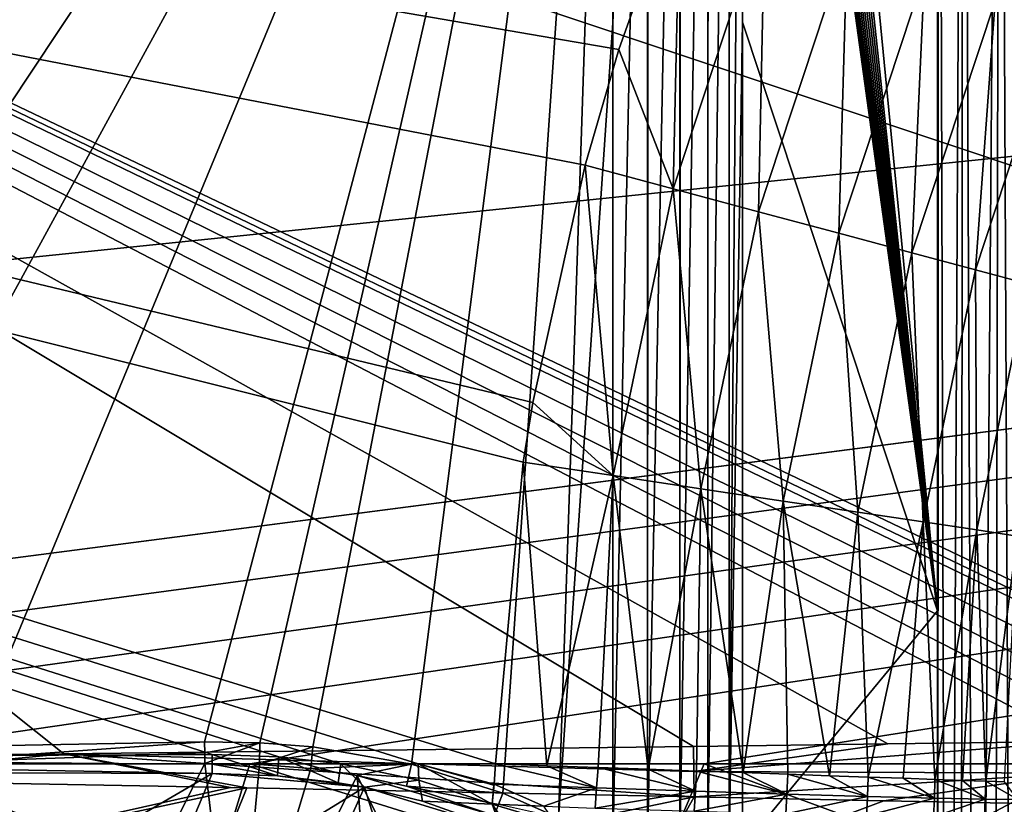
# Model space of a CAD drawing. Header units: metres. Extents: x -105 to 105, y -117 to 62.
# Tile 168 of 256: x -35 to -24, y -1 to 8. Entities that reach past the tile are written whole.
import ezdxf

# ---------------------------------------------------------------- set-up
doc = ezdxf.new("R2010")
doc.units = ezdxf.units.M
doc.layers.add('solid_509432_AD150_SW0001', color=7, linetype='CONTINUOUS')
doc.layers.add('solid_509432_AD150_SW0001_01', color=7, linetype='CONTINUOUS')

msp = doc.modelspace()

# ---------------------------------------------------------------- linework, layer by layer
at = {"layer": 'solid_509432_AD150_SW0001'}
for points in [[(-26.627308, 18.782726, 11.342142), (-24.943733, 18.947256, 5.058951), (-24.943733, 1.45925, 5.058951)], [(-24.943733, 1.45925, 5.058951), (-24.93881, 18.947937, 5.040775), (-24.933788, 18.948616, 5.022625)], [(-24.933788, 18.948616, 5.022625), (-24.943733, -16.028759, 5.058951), (-24.943733, 1.45925, 5.058951)], [(-24.832441, -15.527455, 4.715539), (-24.943733, -16.028759, 5.058951), (-24.933788, 18.948616, 5.022625)], [(-24.93881, 18.947937, 5.040775), (-24.943733, 1.45925, 5.058951), (-24.943733, 18.947256, 5.058951)], [(-24.832441, -15.527455, 4.715539), (-24.933788, 18.948616, 5.022625), (-24.659927, 18.974371, 4.334177)], [(-24.687784, -15.03554, 4.388218), (-24.832441, -15.527455, 4.715539), (-24.659927, 18.974371, 4.334177)], [(-24.513519, -14.56144, 4.082162), (-24.687784, -15.03554, 4.388218), (-24.659927, 18.974371, 4.334177)], [(-24.513519, -14.56144, 4.082162), (-24.659927, 18.974371, 4.334177), (-24.247339, 18.997387, 3.718871)], [(-24.314623, -14.112685, 3.801828), (-24.513519, -14.56144, 4.082162), (-24.247339, 18.997387, 3.718871)], [(-24.096552, -13.69508, 3.550056), (-24.314623, -14.112685, 3.801828), (-24.247339, 18.997387, 3.718871)], [(-24.096552, -13.69508, 3.550056), (-24.247339, 18.997387, 3.718871), (-23.714592, 19.016638, 3.204271)], [(-24.943733, 1.45925, 5.058951), (-26.902807, 18.622173, 12.370317), (-26.850821, 18.706602, 12.176301)], [(-24.943733, 1.45925, 5.058951), (-26.850821, 18.706602, 12.176301), (-26.796049, 18.763298, 11.971892)], [(-26.627308, 18.782726, 11.342142), (-24.943733, 1.45925, 5.058951), (-26.796049, 18.763298, 11.971892)], [(-24.943733, 1.45925, 5.058951), (-26.950956, 18.512077, 12.550014), (-26.902807, 18.622173, 12.370317)], [(-24.943733, 1.45925, 5.058951), (-26.994356, 18.378895, 12.711981), (-26.950956, 18.512077, 12.550014)], [(-24.943733, 1.45925, 5.058951), (-27.032238, 18.225586, 12.853357), (-26.994356, 18.378895, 12.711981)], [(90, 18.299999, -16.299999), (-53, -0.25, -16.299999), (-90, -0.25, -16.299999)], [(-90, 18.299999, -16.299999), (90, 18.299999, -16.299999), (-90, -0.25, -16.299999)], [(-90, 18.299999, 17.200001), (-30.744602, -0.25, 17.200001), (-29.882107, -0.25, 17.200001)], [(-29.571638, 3.121313, 17.200001), (-90, 18.299999, 17.200001), (-29.882107, -0.25, 17.200001)], [(-90, 18.299999, 17.200001), (-31.6071, -0.25, 17.200001), (-30.744602, -0.25, 17.200001)], [(-90, 18.299999, 17.200001), (-32.30262, -0.170315, 17.200001), (-31.6071, -0.25, 17.200001)], [(-90, 18.299999, 17.200001), (-33.046188, -0.144157, 17.200001), (-32.30262, -0.170315, 17.200001)], [(-90, 18.299999, 17.200001), (-42.481335, -0.186647, 17.200001), (-33.046188, -0.144157, 17.200001)], [(-28.502609, 7.732289, 17.200001), (-27.818651, 9.657982, 17.200001), (-90, 18.299999, 17.200001)], [(-28.880741, 6.439506, 17.200001), (-28.502609, 7.732289, 17.200001), (-90, 18.299999, 17.200001)], [(-29.464367, 3.786814, 17.200001), (-28.880741, 6.439506, 17.200001), (-90, 18.299999, 17.200001)], [(-29.571638, 3.121313, 17.200001), (-29.464367, 3.786814, 17.200001), (-90, 18.299999, 17.200001)], [(-24.943733, 1.45925, 5.058951), (-27.063986, 18.055355, 12.971843), (-27.032238, 18.225586, 12.853357)], [(-24.943733, 1.45925, 5.058951), (-27.089125, 17.871548, 13.065662), (-27.063986, 18.055355, 12.971843)], [(-24.943733, 1.45925, 5.058951), (-27.107306, 17.677568, 13.133518), (-27.089125, 17.871548, 13.065662)], [(-24.943733, 1.45925, 5.058951), (-27.118298, 17.476841, 13.174538), (-27.107306, 17.677568, 13.133518)], [(-24.943733, 1.45925, 5.058951), (-27.121965, 17.273149, 13.188229), (-27.118298, 17.476841, 13.174538)], [(-56.523369, 17.273149, -13.4), (-4.535146, -0.11237, -13.4), (-4.535146, 17.273149, -13.4)], [(-56.523369, 17.273149, -13.4), (-20.115334, -0.11237, -13.4), (-4.535146, -0.11237, -13.4)], [(-56.523369, 17.273149, -13.4), (-20.325861, -0.121734, -13.4), (-20.115334, -0.11237, -13.4)], [(-56.523369, 17.273149, -13.4), (-20.567993, -0.11237, -13.4), (-20.325861, -0.121734, -13.4)], [(-56.523369, 17.273149, -13.4), (-21.366352, -0.05458, -13.4), (-20.567993, -0.11237, -13.4)], [(-56.523369, 17.273149, -13.4), (-22.091089, -0.016663, -13.4), (-21.366352, -0.05458, -13.4)], [(-56.523369, 17.273149, -13.4), (-22.756027, 0.002081, -13.4), (-22.091089, -0.016663, -13.4)], [(-56.523369, 17.273149, -13.4), (-23.374996, 0.00235, -13.4), (-22.756027, 0.002081, -13.4)], [(-56.523369, 17.273149, -13.4), (-25.500853, -0.025307, -13.4), (-23.374996, 0.00235, -13.4)], [(-56.523369, 17.273149, -13.4), (-27.671181, -0.053889, -13.4), (-25.500853, -0.025307, -13.4)], [(-56.523369, 17.273149, -13.4), (-34.703178, -0.138733, -13.4), (-27.671181, -0.053889, -13.4)], [(-56.523369, 17.273149, -13.4), (-41.241299, -0.200349, -13.4), (-34.703178, -0.138733, -13.4)], [(-28.570854, 17.273149, 14.3), (-53, -0.25, 14.3), (-56.523369, 17.273149, 14.3)], [(-28.570854, 17.273149, 14.3), (-52.971279, -0.249996, 14.3), (-53, -0.25, 14.3)], [(-28.570854, 17.273149, 14.3), (-52.942669, -0.249999, 14.3), (-52.971279, -0.249996, 14.3)], [(-28.570854, 17.273149, 14.3), (-52.36338, -0.246529, 14.3), (-52.942669, -0.249999, 14.3)], [(-28.570854, 17.273149, 14.3), (-51.781563, -0.244913, 14.3), (-52.36338, -0.246529, 14.3)], [(-51.007198, -0.243943, 14.3), (-51.781563, -0.244913, 14.3), (-28.570854, 17.273149, 14.3)], [(-50.235771, -0.242445, 14.3), (-51.007198, -0.243943, 14.3), (-28.570854, 17.273149, 14.3)], [(-49.426922, -0.23947, 14.3), (-50.235771, -0.242445, 14.3), (-28.570854, 17.273149, 14.3)], [(-48.522541, -0.234437, 14.3), (-49.426922, -0.23947, 14.3), (-28.570854, 17.273149, 14.3)], [(-47.48983, -0.226645, 14.3), (-48.522541, -0.234437, 14.3), (-28.570854, 17.273149, 14.3)], [(-46.332142, -0.21586, 14.3), (-47.48983, -0.226645, 14.3), (-28.570854, 17.273149, 14.3)], [(-45.038326, -0.201688, 14.3), (-46.332142, -0.21586, 14.3), (-28.570854, 17.273149, 14.3)], [(-43.584812, -0.183282, 14.3), (-45.038326, -0.201688, 14.3), (-28.570854, 17.273149, 14.3)], [(-41.95237, -0.159641, 14.3), (-43.584812, -0.183282, 14.3), (-28.570854, 17.273149, 14.3)], [(-40.11832, -0.129759, 14.3), (-41.95237, -0.159641, 14.3), (-28.570854, 17.273149, 14.3)], [(-38.057854, -0.093359, 14.3), (-40.11832, -0.129759, 14.3), (-28.570854, 17.273149, 14.3)], [(-35.741966, -0.051036, 14.3), (-38.057854, -0.093359, 14.3), (-28.570854, 17.273149, 14.3)], [(-33.131683, -0.004211, 14.3), (-35.741966, -0.051036, 14.3), (-28.570854, 17.273149, 14.3)], [(-32.512333, -0.012804, 14.3), (-33.131683, -0.004211, 14.3), (-28.570854, 17.273149, 14.3)], [(-31.923035, -0.058555, 14.3), (-32.512333, -0.012804, 14.3), (-28.570854, 17.273149, 14.3)], [(-30.81945, -0.253321, 14.3), (-31.923035, -0.058555, 14.3), (-28.570854, 17.273149, 14.3)], [(-29.798136, -0.577142, 14.3), (-30.81945, -0.253321, 14.3), (-28.570854, 17.273149, 14.3)], [(-29.177952, -0.85116, 14.3), (-29.798136, -0.577142, 14.3), (-28.570854, 17.273149, 14.3)], [(-29.177952, -0.85116, 14.3), (-28.570854, 17.273149, 14.3), (-28.570854, 8.029664, 14.3)], [(-28.570854, 8.029664, 14.3), (-28.562321, 17.273149, 14.299975), (-28.182627, 17.273149, 14.248889)], [(-28.182627, 17.273149, 14.248889), (-28.570845, -1.182636, 14.3), (-28.570854, 8.029664, 14.3)], [(-28.562321, 17.273149, 14.299975), (-28.570854, 8.029664, 14.3), (-28.570854, 17.273149, 14.3)], [(-28.182619, -1.182644, 14.248888), (-28.570845, -1.182636, 14.3), (-28.182627, 17.273149, 14.248889)], [(-28.182619, -1.182644, 14.248888), (-28.182627, 17.273149, 14.248889), (-28.175659, 17.273149, 14.247004)], [(-28.182619, -1.182644, 14.248888), (-28.175659, 17.273149, 14.247004), (-27.820854, 17.273149, 14.099038)], [(-27.82085, -1.182644, 14.099036), (-28.182619, -1.182644, 14.248888), (-27.820854, 17.273149, 14.099038)], [(-27.82085, -1.182644, 14.099036), (-27.820854, 17.273149, 14.099038), (-27.815748, 17.273149, 14.096077)], [(-27.82085, -1.182644, 14.099036), (-27.815748, 17.273149, 14.096077), (-27.510195, 17.273149, 13.860661)], [(-27.510193, -1.182644, 13.860659), (-27.82085, -1.182644, 14.099036), (-27.510195, 17.273149, 13.860661)], [(-27.510193, -1.182644, 13.860659), (-27.510195, 17.273149, 13.860661), (-27.506956, 17.273149, 13.857412)], [(-27.510193, -1.182644, 13.860659), (-27.506956, 17.273149, 13.857412), (-27.271816, 17.273149, 13.55)], [(-27.271816, -1.182644, 13.55), (-27.510193, -1.182644, 13.860659), (-27.271816, 17.273149, 13.55)], [(-27.271816, -1.182644, 13.55), (-27.121965, 17.273149, 13.188229), (-27.121965, 8.038101, 13.188229)], [(-27.271816, -1.182644, 13.55), (-27.270184, 17.273149, 13.547166), (-27.121965, 17.273149, 13.188229)], [(-27.271816, -1.182644, 13.55), (-27.271816, 17.273149, 13.55), (-27.270184, 17.273149, 13.547166)], [(-24.943733, 1.45925, 5.058951), (-27.121965, 8.038101, 13.188229), (-27.121965, 17.273149, 13.188229)], [(-23.062506, 10.961273, 18.539444), (-24.302238, 8.272461, 18.539608), (-23.617952, 8.00291, 19.247646)], [(-27.8981, 6.176154, 17.28684), (-27.818651, 9.657982, 17.200001), (-28.502609, 7.732289, 17.200001)], [(-26.872242, 9.285165, 17.286831), (-27.818651, 9.657982, 17.200001), (-27.8981, 6.176154, 17.28684)], [(-26.872242, 9.285165, 17.286831), (-27.8981, 6.176154, 17.28684), (-26.943924, 5.920303, 17.544849)], [(-25.95327, 8.923, 17.544807), (-26.872242, 9.285165, 17.286831), (-26.943924, 5.920303, 17.544849)], [(-25.95327, 8.923, 17.544807), (-26.943924, 5.920303, 17.544849), (-26.045782, 5.679514, 17.96656)], [(-25.088259, 8.582145, 17.966467), (-25.95327, 8.923, 17.544807), (-26.045782, 5.679514, 17.96656)], [(-25.088259, 8.582145, 17.966467), (-26.045782, 5.679514, 17.96656), (-25.229662, 5.460754, 18.539772)], [(-24.302238, 8.272461, 18.539608), (-25.088259, 8.582145, 17.966467), (-25.229662, 5.460754, 18.539772)], [(-24.302238, 8.272461, 18.539608), (-25.229662, 5.460754, 18.539772), (-24.519178, 5.270353, 19.247896)], [(-23.617952, 8.00291, 19.247646), (-24.302238, 8.272461, 18.539608), (-24.519178, 5.270353, 19.247896)], [(-29.177952, -0.85116, 14.3), (-28.570854, 8.029664, 14.3), (-28.570845, -1.182636, 14.3)], [(-27.271816, -1.182644, 13.55), (-27.121965, 8.038101, 13.188229), (-27.121965, -1.182644, 13.188231)], [(-24.943733, 1.45925, 5.058951), (-27.121965, -1.182644, 13.188231), (-27.121965, 8.038101, 13.188229)], [(-23.617952, 8.00291, 19.247646), (-24.519178, 5.270353, 19.247896), (-23.934891, 5.113822, 20.070446)], [(-27.8981, 6.176154, 17.28684), (-28.502609, 7.732289, 17.200001), (-28.880741, 6.439506, 17.200001)], [(-28.565384, 2.97103, 17.286848), (-28.880741, 6.439506, 17.200001), (-29.464367, 3.786814, 17.200001)], [(-27.8981, 6.176154, 17.28684), (-28.880741, 6.439506, 17.200001), (-28.565384, 2.97103, 17.286848)], [(-27.8981, 6.176154, 17.28684), (-28.565384, 2.97103, 17.286848), (-27.588284, 2.824844, 17.544882)], [(-26.943924, 5.920303, 17.544849), (-27.8981, 6.176154, 17.28684), (-27.588284, 2.824844, 17.544882)], [(-26.943924, 5.920303, 17.544849), (-27.588284, 2.824844, 17.544882), (-26.66857, 2.687267, 17.966633)], [(-26.045782, 5.679514, 17.96656), (-26.943924, 5.920303, 17.544849), (-26.66857, 2.687267, 17.966633)], [(-26.045782, 5.679514, 17.96656), (-26.66857, 2.687267, 17.966633), (-25.832853, 2.562279, 18.539898)], [(-25.229662, 5.460754, 18.539772), (-26.045782, 5.679514, 17.96656), (-25.832853, 2.562279, 18.539898)], [(-25.229662, 5.460754, 18.539772), (-25.832853, 2.562279, 18.539898), (-25.105318, 2.453496, 19.248091)], [(-24.519178, 5.270353, 19.247896), (-25.229662, 5.460754, 18.539772), (-25.105318, 2.453496, 19.248091)], [(-24.519178, 5.270353, 19.247896), (-25.105318, 2.453496, 19.248091), (-24.507015, 2.364068, 20.070717)], [(-23.934891, 5.113822, 20.070446), (-24.519178, 5.270353, 19.247896), (-24.507015, 2.364068, 20.070717)], [(-23.934891, 5.113822, 20.070446), (-24.507015, 2.364068, 20.070717), (-24.055258, 2.29658, 20.983973)], [(-28.565384, 2.97103, 17.286848), (-29.464367, 3.786814, 17.200001), (-29.571638, 3.121313, 17.200001)], [(-29.306973, -0.270209, 17.22765), (-29.571638, 3.121313, 17.200001), (-29.882107, -0.25, 17.200001)], [(-28.565384, 2.97103, 17.286848), (-29.571638, 3.121313, 17.200001), (-29.306973, -0.270209, 17.22765)], [(-28.565384, 2.97103, 17.286848), (-29.306973, -0.270209, 17.22765), (-28.736555, -0.290253, 17.310453)], [(-28.565384, 2.97103, 17.286848), (-28.736555, -0.290253, 17.310453), (-28.177757, -0.309888, 17.447338)], [(-27.588284, 2.824844, 17.544882), (-28.565384, 2.97103, 17.286848), (-28.177757, -0.309888, 17.447338)], [(-27.588284, 2.824844, 17.544882), (-28.177757, -0.309888, 17.447338), (-27.636086, -0.328922, 17.636564)], [(-27.588284, 2.824844, 17.544882), (-27.636086, -0.328922, 17.636564), (-27.114992, -0.347232, 17.876678)], [(-26.66857, 2.687267, 17.966633), (-27.588284, 2.824844, 17.544882), (-27.114992, -0.347232, 17.876678)], [(-26.66857, 2.687267, 17.966633), (-27.114992, -0.347232, 17.876678), (-26.617525, -0.364712, 18.166586)], [(-26.66857, 2.687267, 17.966633), (-26.617525, -0.364712, 18.166586), (-26.150366, -0.381127, 18.502674)], [(-25.832853, 2.562279, 18.539898), (-26.66857, 2.687267, 17.966633), (-26.150366, -0.381127, 18.502674)], [(-25.832853, 2.562279, 18.539898), (-26.150366, -0.381127, 18.502674), (-25.719421, -0.39627, 18.880171)], [(-25.105318, 2.453496, 19.248091), (-25.832853, 2.562279, 18.539898), (-25.719421, -0.39627, 18.880171)], [(-25.105318, 2.453496, 19.248091), (-25.719421, -0.39627, 18.880171), (-25.326418, -0.410079, 19.297068)], [(-25.105318, 2.453496, 19.248091), (-25.326418, -0.410079, 19.297068), (-24.97337, -0.422485, 19.751793)], [(-24.507015, 2.364068, 20.070717), (-25.105318, 2.453496, 19.248091), (-24.97337, -0.422485, 19.751793)], [(-24.507015, 2.364068, 20.070717), (-24.97337, -0.422485, 19.751793), (-24.665478, -0.433303, 20.238287)], [(-24.507015, 2.364068, 20.070717), (-24.665478, -0.433303, 20.238287), (-24.406609, -0.442399, 20.749781)], [(-24.055258, 2.29658, 20.983973), (-24.507015, 2.364068, 20.070717), (-24.406609, -0.442399, 20.749781)], [(-24.055258, 2.29658, 20.983973), (-24.406609, -0.442399, 20.749781), (-24.197672, -0.449741, 21.283689)], [(-24.943733, 1.45925, 5.058951), (-24.943733, -16.028759, 5.058951), (-27.121965, -1.182644, 13.188231)], [(-27.667509, -0.335442, -13.396776), (-23.374996, 0.00235, -13.4), (-25.500853, -0.025307, -13.4)], [(-27.667509, -0.335442, -13.396776), (-23.370502, -0.351151, -13.394918), (-23.374996, 0.00235, -13.4)], [(-33.131683, -0.004211, 14.3), (-36.583897, -0.250463, 14.294356), (-35.741966, -0.051036, 14.3)], [(-33.129597, -0.124893, 14.297571), (-36.583897, -0.250463, 14.294356), (-33.131683, -0.004211, 14.3)], [(-27.667509, -0.335442, -13.396776), (-27.671181, -0.053889, -13.4), (-34.703178, -0.138733, -13.4)], [(-33.129597, -0.124893, 14.297571), (-33.131683, -0.004211, 14.3), (-32.512333, -0.012804, 14.3)], [(-33.129597, -0.124893, 14.297571), (-32.512333, -0.012804, 14.3), (-33.127529, -0.245381, 14.290288)], [(-32.512333, -0.012804, 14.3), (-32.518131, -0.254773, 14.290225), (-33.127529, -0.245381, 14.290288)], [(-31.923035, -0.058555, 14.3), (-32.518131, -0.254773, 14.290225), (-32.512333, -0.012804, 14.3)], [(-31.923035, -0.058555, 14.3), (-31.943405, -0.301995, 14.290044), (-32.518131, -0.254773, 14.290225)], [(-30.81945, -0.253321, 14.3), (-31.943405, -0.301995, 14.290044), (-31.923035, -0.058555, 14.3)], [(-27.667509, -0.335442, -13.396776), (-25.500853, -0.025307, -13.4), (-27.671181, -0.053889, -13.4)], [(-33.045853, -0.251493, 17.197117), (-33.046188, -0.144157, 17.200001), (-42.481335, -0.186647, 17.200001)], [(-33.045521, -0.358519, 17.188478), (-42.481335, -0.186647, 17.200001), (-36.428577, -0.345837, 17.191023)], [(-33.045853, -0.251493, 17.197117), (-42.481335, -0.186647, 17.200001), (-33.045521, -0.358519, 17.188478)], [(-37.69978, -0.422642, -13.397382), (-34.703178, -0.138733, -13.4), (-41.241299, -0.200349, -13.4)], [(-32.840263, -0.513922, -13.3936), (-34.703178, -0.138733, -13.4), (-37.69978, -0.422642, -13.397382)], [(-33.129597, -0.124893, 14.297571), (-33.127529, -0.245381, 14.290288), (-36.583897, -0.250463, 14.294356)], [(-32.659775, -0.517354, -13.39342), (-34.703178, -0.138733, -13.4), (-32.840263, -0.513922, -13.3936)], [(-27.664219, -0.617094, -13.387106), (-34.703178, -0.138733, -13.4), (-32.659775, -0.517354, -13.39342)], [(-27.667509, -0.335442, -13.396776), (-34.703178, -0.138733, -13.4), (-27.664219, -0.617094, -13.387106)], [(-32.316841, -0.382205, 17.188694), (-32.30262, -0.170315, 17.200001), (-33.046188, -0.144157, 17.200001)], [(-33.045853, -0.251493, 17.197117), (-32.316841, -0.382205, 17.188694), (-33.046188, -0.144157, 17.200001)], [(-31.639658, -0.459401, 17.188742), (-32.30262, -0.170315, 17.200001), (-32.316841, -0.382205, 17.188694)], [(-31.623402, -0.354845, 17.197184), (-31.6071, -0.25, 17.200001), (-32.30262, -0.170315, 17.200001)], [(-31.623402, -0.354845, 17.197184), (-32.30262, -0.170315, 17.200001), (-31.639658, -0.459401, 17.188742)], [(-33.020733, -1.534634, -16.237541), (-37.982674, -1.536702, -16.240816), (-37.719303, -0.25, -16.299999)], [(-33.020733, -1.534634, -16.237541), (-37.719303, -0.25, -16.299999), (-32.624043, -0.25, -16.299999)], [(-33.715073, -1.412609, 14.165093), (-37.300098, -2.337215, 14.041879), (-36.583897, -0.250463, 14.294356)], [(-33.715073, -1.412609, 14.165093), (-36.583897, -0.250463, 14.294356), (-33.127529, -0.245381, 14.290288)], [(-32.784042, -3.110771, 13.891053), (-33.715073, -1.412609, 14.165093), (-33.127529, -0.245381, 14.290288)], [(-32.518131, -0.254773, 14.290225), (-32.784042, -3.110771, 13.891053), (-33.127529, -0.245381, 14.290288)], [(-33.045853, -0.251493, 17.197117), (-33.045521, -0.358519, 17.188478), (-32.316841, -0.382205, 17.188694)], [(-28.141373, -1.646108, -16.223789), (-33.020733, -1.534634, -16.237541), (-32.624043, -0.25, -16.299999)], [(-32.518131, -0.254773, 14.290225), (-31.943405, -0.301995, 14.290044), (-32.784042, -3.110771, 13.891053)], [(-31.943405, -0.301995, 14.290044), (-31.425545, -0.379145, 14.289762), (-32.784042, -3.110771, 13.891053)], [(-28.141373, -1.646108, -16.223789), (-32.624043, -0.25, -16.299999), (-27.549141, -0.25, -16.299999)], [(-30.81945, -0.253321, 14.3), (-31.425545, -0.379145, 14.289762), (-31.943405, -0.301995, 14.290044)], [(-31.345179, -0.511001, 17.188705), (-31.6071, -0.25, 17.200001), (-31.639658, -0.459401, 17.188742)], [(-31.623402, -0.354845, 17.197184), (-31.639658, -0.459401, 17.188742), (-31.6071, -0.25, 17.200001)], [(-30.738806, -0.432489, 17.200001), (-30.744602, -0.25, 17.200001), (-31.6071, -0.25, 17.200001)], [(-30.738806, -0.432489, 17.200001), (-31.6071, -0.25, 17.200001), (-31.345179, -0.511001, 17.188705)], [(-30.81945, -0.253321, 14.3), (-30.876432, -0.499889, 14.28931), (-31.425545, -0.379145, 14.289762)], [(-29.798136, -0.577142, 14.3), (-30.876432, -0.499889, 14.28931), (-30.81945, -0.253321, 14.3)], [(-29.896971, -0.474884, 17.200001), (-29.882107, -0.25, 17.200001), (-30.744602, -0.25, 17.200001)], [(-30.738806, -0.432489, 17.200001), (-29.917118, -0.699805, 17.200001), (-30.744602, -0.25, 17.200001)], [(-29.898272, -0.488213, 17.200001), (-30.744602, -0.25, 17.200001), (-29.917118, -0.699805, 17.200001)], [(-29.896971, -0.474884, 17.200001), (-30.744602, -0.25, 17.200001), (-29.898272, -0.488213, 17.200001)], [(-28.752419, -0.51633, 17.308178), (-29.882107, -0.25, 17.200001), (-29.896971, -0.474884, 17.200001)], [(-28.752419, -0.51633, 17.308178), (-29.306973, -0.270209, 17.22765), (-29.882107, -0.25, 17.200001)], [(-28.752419, -0.51633, 17.308178), (-28.736555, -0.290253, 17.310453), (-29.306973, -0.270209, 17.22765)], [(-27.649298, -0.55397, 17.633083), (-28.736555, -0.290253, 17.310453), (-28.752419, -0.51633, 17.308178)], [(-27.649298, -0.55397, 17.633083), (-28.177757, -0.309888, 17.447338), (-28.736555, -0.290253, 17.310453)], [(-27.649298, -0.55397, 17.633083), (-27.636086, -0.328922, 17.636564), (-28.177757, -0.309888, 17.447338)], [(-23.749601, -1.654314, -16.219296), (-28.141373, -1.646108, -16.223789), (-27.549141, -0.25, -16.299999)], [(-26.628653, -0.586556, 18.163397), (-27.636086, -0.328922, 17.636564), (-27.649298, -0.55397, 17.633083)], [(-26.628653, -0.586556, 18.163397), (-27.114992, -0.347232, 17.876678), (-27.636086, -0.328922, 17.636564)], [(-23.749601, -1.654314, -16.219296), (-27.549141, -0.25, -16.299999), (-23, -0.25, -16.299999)], [(-32.840263, -0.513922, -13.3936), (-37.69978, -0.422642, -13.397382), (-38.043938, -1.675332, -13.317031)], [(-33.045521, -0.358519, 17.188478), (-36.428577, -0.345837, 17.191023), (-37.216869, -2.788633, 16.854179)], [(-33.724369, -1.976777, 16.977974), (-33.045521, -0.358519, 17.188478), (-37.216869, -2.788633, 16.854179)], [(-31.345179, -0.511001, 17.188705), (-33.045521, -0.358519, 17.188478), (-33.724369, -1.976777, 16.977974)], [(-31.345179, -0.511001, 17.188705), (-32.316841, -0.382205, 17.188694), (-33.045521, -0.358519, 17.188478)], [(-31.202213, -3.426704, 13.89518), (-32.784042, -3.110771, 13.891053), (-31.425545, -0.379145, 14.289762)], [(-31.345179, -0.511001, 17.188705), (-31.639658, -0.459401, 17.188742), (-32.316841, -0.382205, 17.188694)], [(-31.425545, -0.379145, 14.289762), (-30.876432, -0.499889, 14.28931), (-29.895964, -0.826894, 14.287977)], [(-30.55736, -2.127734, 14.124207), (-31.425545, -0.379145, 14.289762), (-29.895964, -0.826894, 14.287977)], [(-30.55736, -2.127734, 14.124207), (-31.202213, -3.426704, 13.89518), (-31.425545, -0.379145, 14.289762)], [(-30.738806, -0.432489, 17.200001), (-31.345179, -0.511001, 17.188705), (-30.697216, -0.666068, 17.188484)], [(-30.738806, -0.432489, 17.200001), (-30.697216, -0.666068, 17.188484), (-29.917118, -0.699805, 17.200001)], [(-27.667509, -0.335442, -13.396776), (-27.664219, -0.617094, -13.387106), (-23.370502, -0.351151, -13.394918)], [(-23.370502, -0.351151, -13.394918), (-27.664219, -0.617094, -13.387106), (-25.544674, -0.662839, -13.3835)], [(-26.628653, -0.586556, 18.163397), (-26.617525, -0.364712, 18.166586), (-27.114992, -0.347232, 17.876678)], [(-25.727524, -0.612918, 18.878382), (-26.617525, -0.364712, 18.166586), (-26.628653, -0.586556, 18.163397)], [(-25.727524, -0.612918, 18.878382), (-26.150366, -0.381127, 18.502674), (-26.617525, -0.364712, 18.166586)], [(-25.727524, -0.612918, 18.878382), (-25.719421, -0.39627, 18.880171), (-26.150366, -0.381127, 18.502674)], [(-24.97999, -0.632037, 19.753019), (-25.719421, -0.39627, 18.880171), (-25.727524, -0.612918, 18.878382)], [(-24.97999, -0.632037, 19.753019), (-25.326418, -0.410079, 19.297068), (-25.719421, -0.39627, 18.880171)], [(-23.370502, -0.351151, -13.394918), (-25.544674, -0.662839, -13.3835), (-23.366039, -0.70438, -13.379679)], [(-24.97999, -0.632037, 19.753019), (-24.97337, -0.422485, 19.751793), (-25.326418, -0.410079, 19.297068)], [(-24.41221, -0.64327, 20.753981), (-24.97337, -0.422485, 19.751793), (-24.97999, -0.632037, 19.753019)], [(-24.41221, -0.64327, 20.753981), (-24.665478, -0.433303, 20.238287), (-24.97337, -0.422485, 19.751793)], [(-24.41221, -0.64327, 20.753981), (-24.406609, -0.442399, 20.749781), (-24.665478, -0.433303, 20.238287)], [(-32.659775, -0.517354, -13.39342), (-32.840263, -0.513922, -13.3936), (-38.043938, -1.675332, -13.317031)], [(-33.158436, -1.756475, -13.300704), (-32.659775, -0.517354, -13.39342), (-38.043938, -1.675332, -13.317031)], [(-32.528255, -3.157837, 16.799286), (-31.345179, -0.511001, 17.188705), (-33.724369, -1.976777, 16.977974)], [(-27.664219, -0.617094, -13.387106), (-32.659775, -0.517354, -13.39342), (-33.158436, -1.756475, -13.300704)], [(-30.653074, -2.753594, 16.933634), (-31.345179, -0.511001, 17.188705), (-32.528255, -3.157837, 16.799286)], [(-29.818367, -0.976974, 17.187803), (-30.697216, -0.666068, 17.188484), (-31.345179, -0.511001, 17.188705)], [(-30.653074, -2.753594, 16.933634), (-29.818367, -0.976974, 17.187803), (-31.345179, -0.511001, 17.188705)], [(-29.847055, -0.702105, 14.296989), (-29.895964, -0.826894, 14.287977), (-30.876432, -0.499889, 14.28931)], [(-29.847055, -0.702105, 14.296989), (-30.876432, -0.499889, 14.28931), (-29.798136, -0.577142, 14.3)], [(-29.896971, -0.474884, 17.200001), (-29.917118, -0.699805, 17.200001), (-29.339781, -0.721702, 17.227764)], [(-29.896971, -0.474884, 17.200001), (-29.898272, -0.488213, 17.200001), (-29.917118, -0.699805, 17.200001)], [(-28.752419, -0.51633, 17.308178), (-29.896971, -0.474884, 17.200001), (-29.339781, -0.721702, 17.227764)], [(-28.752419, -0.51633, 17.308178), (-29.339781, -0.721702, 17.227764), (-28.76713, -0.742337, 17.310902)], [(-27.649298, -0.55397, 17.633083), (-28.752419, -0.51633, 17.308178), (-28.76713, -0.742337, 17.310902)], [(-24.045828, -0.646168, 21.844858), (-24.406609, -0.442399, 20.749781), (-24.41221, -0.64327, 20.753981)], [(-24.045828, -0.646168, 21.844858), (-24.197672, -0.449741, 21.283689), (-24.406609, -0.442399, 20.749781)], [(-28.254398, -1.680242, -13.300771), (-27.664219, -0.617094, -13.387106), (-33.158436, -1.756475, -13.300704)], [(-29.847055, -0.702105, 14.296989), (-29.798136, -0.577142, 14.3), (-29.177952, -0.85116, 14.3)], [(-27.649298, -0.55397, 17.633083), (-28.76713, -0.742337, 17.310902), (-27.662241, -0.778892, 17.638317)], [(-25.544674, -0.662839, -13.3835), (-27.664219, -0.617094, -13.387106), (-28.254398, -1.680242, -13.300771)], [(-26.628653, -0.586556, 18.163397), (-27.649298, -0.55397, 17.633083), (-27.662241, -0.778892, 17.638317)], [(-26.628653, -0.586556, 18.163397), (-27.662241, -0.778892, 17.638317), (-26.639698, -0.808241, 18.170832)], [(-25.727524, -0.612918, 18.878382), (-26.628653, -0.586556, 18.163397), (-26.639698, -0.808241, 18.170832)], [(-25.727524, -0.612918, 18.878382), (-26.639698, -0.808241, 18.170832), (-25.737488, -0.829316, 18.886858)], [(-24.97999, -0.632037, 19.753019), (-25.727524, -0.612918, 18.878382), (-25.737488, -0.829316, 18.886858)], [(-24.97999, -0.632037, 19.753019), (-25.737488, -0.829316, 18.886858), (-24.988373, -0.841343, 19.7621)], [(-24.41221, -0.64327, 20.753981), (-24.97999, -0.632037, 19.753019), (-24.988373, -0.841343, 19.7621)], [(-24.41221, -0.64327, 20.753981), (-24.988373, -0.841343, 19.7621), (-24.418655, -0.843921, 20.763796)], [(-24.045828, -0.646168, 21.844858), (-24.41221, -0.64327, 20.753981), (-24.418655, -0.843921, 20.763796)], [(-24.045828, -0.646168, 21.844858), (-24.418655, -0.843921, 20.763796), (-24.050554, -0.836906, 21.855614)], [(-29.917118, -0.699805, 17.200001), (-30.697216, -0.666068, 17.188484), (-29.818367, -0.976974, 17.187803)], [(-29.855078, -0.792637, 17.198986), (-29.917118, -0.699805, 17.200001), (-29.818367, -0.976974, 17.187803)], [(-29.216574, -0.908692, 17.235849), (-29.917118, -0.699805, 17.200001), (-29.855078, -0.792637, 17.198986)], [(-29.216574, -0.908692, 17.235849), (-29.339781, -0.721702, 17.227764), (-29.917118, -0.699805, 17.200001)], [(-23.366039, -0.70438, -13.379679), (-25.544674, -0.662839, -13.3835), (-28.254398, -1.680242, -13.300771)]]:
    msp.add_3dface(points, dxfattribs=at)
at = {"layer": 'solid_509432_AD150_SW0001_01'}
for points in [[(-47.909828, -0.25, -16.299999), (-53, -0.25, -16.299999), (90, 18.299999, -16.299999)], [(-42.814568, -0.25, -16.299999), (-47.909828, -0.25, -16.299999), (90, 18.299999, -16.299999)], [(-37.719303, -0.25, -16.299999), (-42.814568, -0.25, -16.299999), (90, 18.299999, -16.299999)], [(-32.624043, -0.25, -16.299999), (-37.719303, -0.25, -16.299999), (90, 18.299999, -16.299999)], [(-27.549141, -0.25, -16.299999), (-32.624043, -0.25, -16.299999), (90, 18.299999, -16.299999)], [(-23, -0.25, -16.299999), (-27.549141, -0.25, -16.299999), (90, 18.299999, -16.299999)]]:
    msp.add_3dface(points, dxfattribs=at)

doc.saveas('drawing.dxf')
